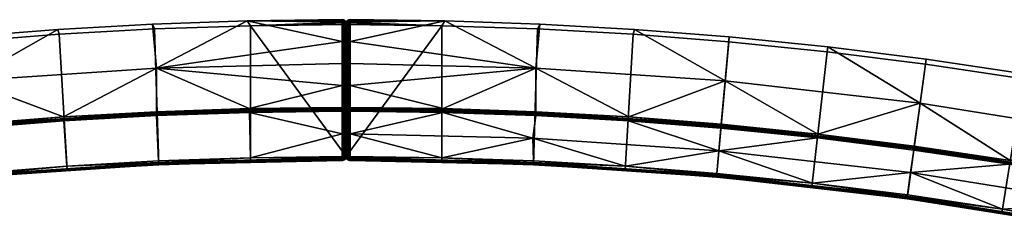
# Model space of a CAD drawing. Header units: millimetres. Extents: x -5762 to -1358, y 814 to 2464.
# Tile 25 of 27: x -2057 to -1907, y 2255 to 2287. Entities that reach past the tile are written whole.
import ezdxf

# ---------------------------------------------------------------- set-up
doc = ezdxf.new("R2010")
doc.units = ezdxf.units.MM
doc.header["$MEASUREMENT"] = 0
doc.layers.add('Predefinito', color=7, linetype='Continuous', true_color=0x000000)

msp = doc.modelspace()

# ---------------------------------------------------------------- meshes
at = {"layer": 'Predefinito'}
mesh = msp.add_polyface(dxfattribs=at)
corners = [(-2065.88, 2283.75), (-2064.02, 2263.09), (-2050.08, 2264.2), (-2051.33, 2284.9), (-2080.89, 2282.22), (-2078.54, 2261.61), (-2036.13, 2264.99), (-2036.76, 2285.72), (-2064.02, 2263.09), (-2078.54, 2261.61), (-2078.54, 2261.61, -55.4), (-2050.08, 2264.2, -55.4), (-2050.08, 2264.2), (-2064.02, 2263.09, -55.4), (-2036.13, 2264.99, -55.4), (-2065.95, 2284.51, -0.97), (-2065.88, 2283.75), (-2051.33, 2284.9), (-2051.53, 2285.65, -0.97), (-2036.76, 2285.72), (-2037.1, 2286.47, -0.97), (-2080.97, 2282.98, -0.97), (-2080.89, 2282.22), (-2078.61, 2262.21, -56), (-2079.39, 2269.1, -56), (-2064.69, 2270.59, -56), (-2064.07, 2263.69, -56), (-2050.13, 2264.79, -56), (-2050.59, 2271.71, -56), (-2036.47, 2272.51, -56), (-2036.16, 2265.59, -56), (-2036.5, 2273.09, -55.54), (-2050.63, 2272.29, -55.54), (-2036.49, 2279.74, -28.49), (-2064.75, 2271.17, -55.54), (-2065.34, 2277.79, -28.49), (-2079.46, 2269.67, -55.54), (-2051.53, 2285.65, -0.97), (-2037.1, 2286.47, -0.97), (-2065.95, 2284.51, -0.97), (-2064.53, 2263.22, -55.82), (-2064.54, 2263.43, -55.96), (-2036.1, 2265.37, -55.96), (-2036.09, 2265.16, -55.82), (-2064.51, 2263.09, -55.62), (-2064.53, 2263.22, -55.82), (-2036.08, 2265.03, -55.62), (-2064.54, 2263.43, -55.96), (-2064.07, 2263.69, -56), (-2050.13, 2264.79, -56), (-2078.61, 2262.21, -56), (-2064.07, 2263.69, -56), (-2092.88, 2260.2, -55.96), (-2036.08, 2265.03, -55.62), (-2050.08, 2264.2, -55.4), (-2064.02, 2263.09, -55.4), (-2064.51, 2263.09, -55.62), (-2036.08, 2265.03, -55.62), (-2036.13, 2264.99, -55.4), (-2050.08, 2264.2, -55.4), (-2078.54, 2261.61, -55.4), (-2064.51, 2263.09, -55.62), (-2064.02, 2263.09, -55.4), (-2065.23, 2270.92, -55.87), (-2065.24, 2271.05, -55.72), (-2036.44, 2273.02, -55.72), (-2036.44, 2272.88, -55.87), (-2065.21, 2270.74, -55.97), (-2036.43, 2272.7, -55.97), (-2065.24, 2271.05, -55.72), (-2064.75, 2271.17, -55.54), (-2050.63, 2272.29, -55.54), (-2079.46, 2269.67, -55.54), (-2064.75, 2271.17, -55.54), (-2036.44, 2273.02, -55.72), (-2050.63, 2272.29, -55.54), (-2036.5, 2273.09, -55.54), (-2050.63, 2272.29, -55.54), (-2050.59, 2271.71, -56), (-2064.69, 2270.59, -56), (-2036.47, 2272.51, -56), (-2079.39, 2269.1, -56)]
mesh.append_faces([[corners[k] for k in face] for face in [(0, 1, 2, 3), (4, 5, 1, 0), (3, 2, 6, 7), (8, 9, 10, 10), (11, 12, 8, 8), (8, 10, 13, 13), (11, 8, 13, 13), (14, 12, 11, 11), (15, 16, 17, 18), (18, 17, 19, 20), (21, 22, 16, 15), (23, 24, 25, 26), (27, 28, 29, 30), (26, 25, 28, 27), (31, 32, 33, 33), (32, 34, 35, 35), (34, 36, 35, 35), (35, 37, 38, 33), (33, 32, 35, 35), (35, 39, 37, 37), (40, 41, 42, 43), (44, 45, 43, 46), (47, 48, 49, 49), (47, 50, 51, 51), (42, 47, 49, 49), (52, 50, 47, 47), (53, 54, 55, 56), (57, 58, 59, 59), (60, 61, 62, 62), (63, 64, 65, 66), (67, 63, 66, 68), (69, 70, 71, 71), (69, 72, 73, 73), (74, 75, 76, 76), (65, 64, 77, 77), (68, 78, 79, 67), (68, 80, 78, 78), (81, 67, 79, 79)]])
mesh = msp.add_polyface(dxfattribs=at)
corners = [(-2036.76, 2285.72), (-2036.13, 2264.99), (-2022.16, 2265.47), (-2022.18, 2286.21), (-2036.13, 2264.99), (-2050.08, 2264.2), (-2036.13, 2264.99, -55.4), (-2008.19, 2265.64, -27.7), (-2008.19, 2265.64), (-2022.16, 2265.47), (-2022.16, 2265.47, -55.4), (-2007.79, 2287.01, -0.81), (-2007.83, 2287.04, -0.85), (-2022.65, 2286.96, -0.97), (-2037.1, 2286.47, -0.97), (-2036.76, 2285.72), (-2022.18, 2286.21), (-2007.71, 2286.95, -0.73), (-2007.74, 2286.98, -0.77), (-2007.6, 2286.75, -0.47), (-2008.19, 2269.7, -56), (-2008.19, 2266.24, -56), (-2022.18, 2266.07, -56), (-2036.16, 2265.59, -56), (-2036.47, 2272.51, -56), (-2022.33, 2272.99, -56), (-2008.19, 2277.09, -41.9), (-2008.19, 2273.75, -55.54), (-2022.35, 2273.58, -55.54), (-2036.49, 2279.74, -28.49), (-2036.5, 2273.09, -55.54), (-2008.19, 2283.79, -14.61), (-2008.19, 2280.44, -28.26), (-2008.19, 2277.09, -41.9), (-2022.65, 2286.96, -0.97), (-2008.19, 2283.79, -14.61), (-2037.1, 2286.47, -0.97), (-2036.1, 2265.37, -55.96), (-2036.16, 2265.59, -56), (-2022.18, 2266.07, -56), (-2050.13, 2264.79, -56), (-2036.16, 2265.59, -56), (-2008.19, 2266.13, -55.99), (-2022.18, 2266.07, -56), (-2036.09, 2265.16, -55.82), (-2008.19, 2265.91, -55.9), (-2008.19, 2265.65, -55.51), (-2022.16, 2265.47, -55.4), (-2036.08, 2265.03, -55.62), (-2036.13, 2264.99, -55.4), (-2036.08, 2265.03, -55.62), (-2022.16, 2265.47, -55.4), (-2036.08, 2265.03, -55.62), (-2008.19, 2265.73, -55.73), (-2036.44, 2273.02, -55.72), (-2036.5, 2273.09, -55.54), (-2022.35, 2273.58, -55.54), (-2008.19, 2273.72, -55.63), (-2036.44, 2273.02, -55.72), (-2022.35, 2273.58, -55.54), (-2008.19, 2273.67, -55.72), (-2036.44, 2273.02, -55.72), (-2008.19, 2273.72, -55.63), (-2008.19, 2273.61, -55.8), (-2036.44, 2272.88, -55.87), (-2008.19, 2273.53, -55.87), (-2008.19, 2273.61, -55.8), (-2008.19, 2273.45, -55.93), (-2008.19, 2273.35, -55.97), (-2036.43, 2272.7, -55.97), (-2008.19, 2273.26, -55.99), (-2008.19, 2273.26, -55.99), (-2022.33, 2272.99, -56), (-2036.43, 2272.7, -55.97), (-2008.19, 2273.45, -55.93), (-2036.47, 2272.51, -56), (-2022.33, 2272.99, -56)]
mesh.append_faces([[corners[k] for k in face] for face in [(0, 1, 2, 3), (4, 5, 6, 6), (7, 8, 9, 9), (10, 9, 4, 4), (10, 7, 9, 9), (6, 10, 4, 4), (11, 12, 13, 13), (14, 15, 16, 13), (17, 18, 13, 13), (19, 13, 16, 16), (20, 21, 22, 22), (23, 24, 25, 22), (25, 20, 22, 22), (26, 27, 28, 28), (29, 28, 30, 30), (28, 29, 26, 26), (31, 32, 29, 29), (33, 29, 32, 32), (29, 34, 35, 35), (29, 36, 34, 34), (37, 38, 39, 39), (37, 40, 41, 41), (42, 37, 43, 43), (44, 37, 45, 45), (46, 47, 48, 48), (49, 50, 51, 51), (52, 44, 53, 53), (54, 55, 56, 56), (57, 58, 59, 59), (60, 61, 62, 62), (63, 61, 60, 60), (64, 61, 63, 63), (65, 64, 66, 66), (67, 68, 69, 69), (68, 70, 69, 69), (71, 72, 73, 73), (74, 64, 65, 65), (75, 69, 76, 76), (69, 64, 74, 74)]])
mesh = msp.add_polyface(dxfattribs=at)
corners = [(-2008.19, 2287.14, -0.97), (-2022.65, 2286.96, -0.97), (-2007.98, 2287.11, -0.93), (-2008.03, 2287.12, -0.95), (-2008.09, 2287.13, -0.96), (-2008.14, 2287.13, -0.97), (-2007.88, 2287.07, -0.88), (-2007.93, 2287.09, -0.91), (-2007.83, 2287.04, -0.85), (-2007.79, 2287.01, -0.81), (-2007.74, 2286.98, -0.77), (-2007.65, 2286.87, -0.63), (-2007.67, 2286.91, -0.68), (-2007.63, 2286.83, -0.58), (-2007.6, 2286.75, -0.47), (-2007.61, 2286.79, -0.52), (-2022.18, 2286.21), (-2007.59, 2286.71, -0.42), (-2007.59, 2286.67, -0.37), (-2007.59, 2286.38), (-2007.71, 2286.95, -0.73), (-2008.19, 2283.79, -14.61), (-2022.65, 2286.96, -0.97), (-2008.19, 2287.14, -0.97), (-2008.14, 2287.13, -0.97), (-2008.19, 2283.79, -14.61), (-2008.19, 2287.14, -0.97), (-2008.09, 2287.13, -0.96), (-2008.19, 2280.44, -28.26), (-2008.08, 2273.74, -55.54), (-2007.86, 2273.65, -55.52), (-2007.97, 2273.71, -55.53), (-2007.93, 2287.09, -0.91), (-2007.69, 2273.48, -55.48), (-2007.76, 2273.58, -55.5), (-2007.71, 2286.95, -0.73), (-2008.03, 2287.12, -0.95), (-2007.98, 2287.11, -0.93), (-2007.88, 2287.07, -0.88), (-2007.83, 2287.04, -0.85), (-2007.79, 2287.01, -0.81), (-2007.74, 2286.98, -0.77), (-2007.67, 2286.91, -0.68), (-2007.63, 2273.38, -55.45), (-2007.65, 2286.87, -0.63), (-2007.63, 2286.83, -0.58), (-2007.6, 2286.75, -0.47), (-2007.59, 2286.71, -0.42), (-2007.6, 2273.27, -55.43), (-2007.59, 2286.67, -0.37), (-2007.59, 2273.16, -55.4), (-2007.61, 2286.79, -0.52), (-2007.59, 2286.38), (-2007.59, 2273.16, -55.4), (-2007.59, 2286.67, -0.37)]
mesh.append_faces([[corners[k] for k in face] for face in [(0, 1, 2, 2), (0, 3, 4, 4), (5, 0, 4, 4), (3, 0, 2, 2), (1, 6, 7, 7), (1, 8, 6, 6), (9, 1, 10, 10), (2, 1, 7, 7), (11, 12, 1, 1), (1, 13, 11, 11), (1, 14, 15, 15), (16, 17, 14, 14), (1, 15, 13, 13), (18, 17, 16, 16), (18, 16, 19, 19), (12, 20, 1, 1), (21, 22, 23, 23), (24, 25, 26, 26), (25, 24, 27, 27), (28, 25, 27, 27), (28, 27, 29, 29), (30, 31, 32, 32), (33, 34, 35, 35), (36, 29, 27, 27), (31, 37, 32, 32), (31, 36, 37, 37), (30, 38, 39, 39), (34, 40, 41, 41), (34, 39, 40, 40), (30, 32, 38, 38), (33, 35, 42, 42), (43, 44, 45, 45), (33, 42, 44, 44), (46, 47, 48, 48), (47, 49, 50, 50), (46, 48, 51, 51), (45, 51, 43, 43), (34, 41, 35, 35), (52, 53, 54, 54)]])
mesh = msp.add_polyface(dxfattribs=at)
corners = [(-2007.59, 2286.38), (-2022.18, 2286.21), (-2007.59, 2266.24), (-2007.59, 2266.24, -27.7), (-2007.59, 2273.16, -55.4), (-2007.59, 2286.38), (-2007.59, 2266.24), (-2008.19, 2277.09, -41.9), (-2008.08, 2273.74, -55.54), (-2008.19, 2273.75, -55.54), (-2008.19, 2280.44, -28.26), (-2007.65, 2286.87, -0.63), (-2007.63, 2273.38, -55.45), (-2007.69, 2273.48, -55.48), (-2007.61, 2286.79, -0.52), (-2007.6, 2273.27, -55.43), (-2007.59, 2286.71, -0.42), (-2007.59, 2273.16, -55.4), (-2008.03, 2287.12, -0.95), (-2007.97, 2273.71, -55.53), (-2007.83, 2287.04, -0.85), (-2007.76, 2273.58, -55.5), (-2007.86, 2273.65, -55.52), (-2008.19, 2273.72, -55.63), (-2022.35, 2273.58, -55.54), (-2008.19, 2273.75, -55.54), (-2007.96, 2273.68, -55.6), (-2007.86, 2273.55, -55.72), (-2008.05, 2273.53, -55.86), (-2007.79, 2273.37, -55.8), (-2007.72, 2273.51, -55.54), (-2007.66, 2273.35, -55.61), (-2007.99, 2273.36, -55.93), (-2007.97, 2273.71, -55.53), (-2007.86, 2273.65, -55.52), (-2007.86, 2273.65, -55.52), (-2008.08, 2273.74, -55.54), (-2007.97, 2273.71, -55.53), (-2007.76, 2273.58, -55.5), (-2007.69, 2273.48, -55.48), (-2007.76, 2273.58, -55.5), (-2008.19, 2273.72, -55.63), (-2008.19, 2273.75, -55.54), (-2008.08, 2273.74, -55.54), (-2008.19, 2273.67, -55.72), (-2008.19, 2273.61, -55.8), (-2008.19, 2273.53, -55.87), (-2008.19, 2273.45, -55.93), (-2007.69, 2273.48, -55.48), (-2007.63, 2273.38, -55.45), (-2007.6, 2273.27, -55.43), (-2007.61, 2273.16, -55.56), (-2007.67, 2273.16, -55.7), (-2007.76, 2273.16, -55.82), (-2007.89, 2273.16, -55.92), (-2008.19, 2273.35, -55.97), (-2008.19, 2273.26, -55.99), (-2008.03, 2273.16, -55.98), (-2007.63, 2273.38, -55.45)]
mesh.append_faces([[corners[k] for k in face] for face in [(0, 1, 2, 2), (3, 4, 5, 5), (6, 3, 5, 5), (7, 8, 9, 9), (10, 8, 7, 7), (11, 12, 13, 13), (12, 14, 15, 15), (15, 16, 17, 17), (8, 18, 19, 19), (20, 21, 22, 22), (23, 24, 25, 25), (26, 27, 28, 28), (29, 27, 30, 31), (32, 28, 27, 29), (26, 33, 34, 34), (27, 26, 35, 35), (36, 37, 26, 26), (38, 39, 30, 30), (35, 40, 27, 27), (30, 27, 38, 38), (41, 42, 43, 43), (41, 36, 26, 26), (44, 26, 45, 45), (44, 41, 26, 26), (28, 46, 45, 45), (46, 28, 47, 47), (26, 28, 45, 45), (48, 31, 30, 30), (31, 49, 50, 50), (51, 31, 50, 50), (29, 31, 52, 53), (28, 32, 47, 47), (32, 29, 53, 54), (32, 55, 47, 47), (55, 32, 56, 56), (32, 57, 56, 56), (54, 57, 32, 32), (31, 48, 58, 58)]])
mesh = msp.add_polyface(dxfattribs=at)
corners = [(-2022.18, 2286.21), (-2022.16, 2265.47), (-2007.59, 2266.24), (-2008.19, 2265.64), (-2007.63, 2266.01), (-2007.59, 2273.16, -55.4), (-2007.59, 2266.24, -27.7), (-2007.59, 2269.7, -55.4), (-2007.59, 2266.24, -55.4), (-2022.33, 2272.99, -56), (-2008.19, 2273.16, -56), (-2008.19, 2269.7, -56), (-2007.89, 2273.16, -55.92), (-2007.76, 2273.16, -55.82), (-2007.76, 2266.24, -55.82), (-2007.61, 2273.16, -55.56), (-2007.61, 2266.24, -55.56), (-2007.67, 2273.16, -55.7), (-2007.67, 2266.24, -55.7), (-2008.19, 2269.7, -56), (-2008.19, 2273.16, -56), (-2008.03, 2273.16, -55.98), (-2008.03, 2266.24, -55.98), (-2007.89, 2273.16, -55.92), (-2007.59, 2269.7, -55.4), (-2007.59, 2273.16, -55.4), (-2007.59, 2269.7, -55.4), (-2007.59, 2266.24, -55.4), (-2008.19, 2266.24, -56), (-2007.89, 2266.24, -55.92), (-2007.59, 2266.24, -27.7), (-2007.6, 2266.13, -55.4), (-2007.59, 2266.24, -55.4), (-2007.63, 2266.01, -55.4), (-2007.63, 2266.01), (-2007.59, 2266.24, -27.7), (-2007.59, 2266.24), (-2008.19, 2266.13, -55.99), (-2022.18, 2266.07, -56), (-2008.19, 2266.24, -56), (-2022.33, 2272.99, -56), (-2008.19, 2273.26, -55.99), (-2008.19, 2273.16, -56), (-2007.6, 2273.27, -55.43), (-2007.59, 2273.16, -55.4), (-2007.61, 2273.16, -55.56), (-2007.66, 2273.35, -55.61), (-2007.67, 2273.16, -55.7), (-2008.03, 2273.16, -55.98), (-2008.19, 2273.16, -56), (-2008.19, 2273.26, -55.99), (-2007.6, 2266.13, -55.4), (-2007.61, 2266.24, -55.56), (-2007.59, 2266.24, -55.4), (-2007.66, 2266.02, -55.6), (-2007.67, 2266.24, -55.7), (-2007.61, 2266.24, -55.56), (-2007.6, 2266.13, -55.4), (-2007.63, 2266.01, -55.4), (-2007.8, 2266, -55.79), (-2007.76, 2266.24, -55.82), (-2007.67, 2266.24, -55.7), (-2007.99, 2266.02, -55.92), (-2008.03, 2266.24, -55.98), (-2007.89, 2266.24, -55.92), (-2008.19, 2266.13, -55.99), (-2008.19, 2266.24, -56), (-2008.03, 2266.24, -55.98), (-2008.19, 2266.01, -55.96), (-2007.89, 2266.24, -55.92), (-2007.76, 2266.24, -55.82), (-2007.69, 2265.91, -55.4)]
mesh.append_faces([[corners[k] for k in face] for face in [(0, 1, 2, 2), (3, 4, 2, 2), (5, 6, 7, 7), (6, 8, 7, 7), (9, 10, 11, 11), (12, 13, 14, 14), (15, 16, 17, 17), (13, 17, 18, 18), (19, 20, 21, 21), (19, 21, 22, 22), (21, 23, 22, 22), (24, 15, 25, 25), (13, 18, 14, 14), (18, 17, 16, 16), (26, 27, 16, 16), (22, 28, 19, 19), (29, 22, 23, 23), (12, 14, 29, 29), (16, 15, 24, 24), (30, 31, 32, 32), (33, 31, 34, 34), (34, 35, 36, 36), (34, 31, 30, 30), (37, 38, 39, 39), (40, 41, 42, 42), (43, 44, 45, 45), (46, 45, 47, 47), (48, 49, 50, 50), (51, 52, 53, 53), (54, 55, 56, 56), (54, 57, 58, 58), (54, 59, 60, 61), (51, 54, 52, 52), (62, 63, 64, 64), (65, 66, 67, 67), (63, 62, 65, 65), (62, 68, 65, 65), (59, 62, 69, 70), (58, 71, 54, 54)]])
mesh = msp.add_polyface(dxfattribs=at)
corners = [(-2007.59, 2286.38), (-2007.59, 2266.24), (-1993, 2286.21), (-2006.99, 2287.14, -0.97), (-2007.2, 2287.11, -0.93), (-1992.53, 2286.96, -0.97), (-2007.09, 2287.13, -0.96), (-2007.14, 2287.12, -0.95), (-2007.04, 2287.13, -0.97), (-2007.25, 2287.09, -0.91), (-2007.3, 2287.07, -0.88), (-2007.35, 2287.04, -0.85), (-2007.39, 2287.01, -0.81), (-2007.43, 2286.98, -0.77), (-2007.47, 2286.95, -0.73), (-2007.53, 2286.87, -0.63), (-2007.5, 2286.91, -0.68), (-2007.55, 2286.83, -0.58), (-2007.57, 2286.79, -0.52), (-2007.58, 2286.75, -0.47), (-1993, 2286.21), (-2007.59, 2286.71, -0.42), (-2007.59, 2286.67, -0.37), (-2007.59, 2286.38), (-2006.99, 2283.79, -14.61), (-1978.68, 2279.74, -28.49), (-2006.99, 2280.44, -28.26), (-2006.99, 2287.14, -0.97), (-1992.53, 2286.96, -0.97), (-2007.04, 2287.13, -0.97), (-2006.99, 2287.14, -0.97), (-2006.99, 2283.79, -14.61), (-2007.09, 2287.13, -0.96), (-2006.99, 2280.44, -28.26), (-2007.1, 2273.74, -55.54), (-2007.21, 2273.71, -55.53), (-2007.32, 2273.65, -55.52), (-2007.25, 2287.09, -0.91), (-2007.14, 2287.12, -0.95), (-2007.2, 2287.11, -0.93), (-2007.35, 2287.04, -0.85), (-2007.3, 2287.07, -0.88), (-2007.41, 2273.58, -55.5), (-2007.43, 2286.98, -0.77), (-2007.39, 2287.01, -0.81), (-2007.49, 2273.48, -55.48), (-2007.5, 2286.91, -0.68), (-2007.47, 2286.95, -0.73), (-2007.55, 2273.38, -55.45), (-2007.55, 2286.83, -0.58), (-2007.53, 2286.87, -0.63), (-2007.58, 2286.75, -0.47), (-2007.58, 2273.27, -55.43), (-2007.59, 2286.71, -0.42), (-2007.59, 2273.16, -55.4), (-2007.59, 2286.67, -0.37), (-2007.57, 2286.79, -0.52)]
mesh.append_faces([[corners[k] for k in face] for face in [(0, 1, 2, 2), (3, 4, 5, 5), (3, 6, 7, 7), (8, 6, 3, 3), (7, 4, 3, 3), (5, 9, 10, 10), (5, 10, 11, 11), (12, 13, 5, 5), (12, 5, 11, 11), (4, 9, 5, 5), (14, 5, 13, 13), (15, 5, 16, 16), (5, 15, 17, 17), (5, 18, 19, 19), (20, 19, 21, 21), (19, 20, 5, 5), (5, 17, 18, 18), (22, 20, 21, 21), (22, 23, 20, 20), (16, 5, 14, 14), (24, 25, 26, 26), (24, 27, 28, 28), (29, 30, 31, 31), (31, 32, 29, 29), (33, 32, 31, 31), (33, 34, 32, 32), (35, 36, 37, 37), (38, 32, 34, 34), (35, 37, 39, 39), (35, 39, 38, 38), (36, 40, 41, 41), (42, 43, 44, 44), (42, 44, 40, 40), (36, 41, 37, 37), (45, 46, 47, 47), (48, 49, 50, 50), (45, 50, 46, 46), (51, 52, 53, 53), (53, 54, 55, 55), (49, 48, 56, 56), (42, 47, 43, 43)]])
mesh = msp.add_polyface(dxfattribs=at)
corners = [(-2007.59, 2266.24, -27.7), (-2007.59, 2286.38), (-2007.59, 2273.16, -55.4), (-2006.99, 2277.09, -41.9), (-1992.83, 2273.58, -55.54), (-2006.99, 2273.75, -55.54), (-2006.99, 2277.09, -41.9), (-2006.99, 2273.75, -55.54), (-2007.1, 2273.74, -55.54), (-2006.99, 2280.44, -28.26), (-2006.99, 2277.09, -41.9), (-2007.53, 2286.87, -0.63), (-2007.49, 2273.48, -55.48), (-2007.55, 2273.38, -55.45), (-2007.58, 2273.27, -55.43), (-2007.57, 2286.79, -0.52), (-2007.59, 2273.16, -55.4), (-2007.59, 2286.71, -0.42), (-2007.14, 2287.12, -0.95), (-2007.21, 2273.71, -55.53), (-2007.35, 2287.04, -0.85), (-2007.32, 2273.65, -55.52), (-2007.41, 2273.58, -55.5), (-2007.47, 2286.95, -0.73), (-2007.58, 2286.75, -0.47), (-2006.99, 2273.72, -55.63), (-2006.99, 2273.75, -55.54), (-1992.83, 2273.58, -55.54), (-2006.99, 2273.45, -55.93), (-1978.75, 2272.7, -55.97), (-2006.99, 2273.35, -55.97), (-2007.21, 2273.68, -55.6), (-2007.12, 2273.53, -55.86), (-2007.32, 2273.55, -55.72), (-2007.39, 2273.37, -55.8), (-2007.52, 2273.35, -55.61), (-2007.46, 2273.51, -55.54), (-2007.19, 2273.36, -55.93), (-2007.32, 2273.65, -55.52), (-2007.21, 2273.71, -55.53), (-2007.1, 2273.74, -55.54), (-2007.21, 2273.71, -55.53), (-2007.41, 2273.58, -55.5), (-2007.49, 2273.48, -55.48), (-2007.32, 2273.65, -55.52), (-2007.41, 2273.58, -55.5), (-2006.99, 2273.72, -55.63), (-2007.1, 2273.74, -55.54), (-2006.99, 2273.75, -55.54), (-2006.99, 2273.67, -55.72), (-2006.99, 2273.61, -55.8), (-2006.99, 2273.67, -55.72), (-2006.99, 2273.61, -55.8), (-2006.99, 2273.53, -55.87), (-2006.99, 2273.45, -55.93), (-2007.58, 2273.27, -55.43), (-2007.55, 2273.38, -55.45), (-2007.57, 2273.16, -55.56), (-2007.41, 2273.16, -55.82), (-2007.51, 2273.16, -55.7), (-2007.29, 2273.16, -55.92), (-2006.99, 2273.35, -55.97), (-2006.99, 2273.26, -55.99), (-2007.14, 2273.16, -55.98), (-2007.55, 2273.38, -55.45), (-2007.49, 2273.48, -55.48), (-2007.59, 2286.38), (-2007.59, 2286.67, -0.37), (-2007.59, 2273.16, -55.4)]
mesh.append_faces([[corners[k] for k in face] for face in [(0, 1, 2, 2), (3, 4, 5, 5), (6, 7, 8, 8), (9, 10, 8, 8), (11, 12, 13, 13), (13, 14, 15, 15), (14, 16, 17, 17), (18, 8, 19, 19), (20, 21, 22, 22), (12, 23, 22, 22), (24, 15, 14, 14), (25, 26, 27, 27), (28, 29, 30, 30), (31, 32, 33, 33), (34, 35, 36, 33), (37, 34, 33, 32), (31, 38, 39, 39), (33, 38, 31, 31), (40, 31, 41, 41), (42, 36, 43, 43), (44, 33, 45, 45), (36, 45, 33, 33), (46, 47, 48, 48), (46, 31, 40, 40), (49, 50, 31, 31), (51, 31, 46, 46), (32, 52, 53, 53), (53, 54, 32, 32), (31, 50, 32, 32), (43, 36, 35, 35), (35, 55, 56, 56), (57, 55, 35, 35), (34, 58, 59, 35), (32, 54, 37, 37), (37, 60, 58, 34), (37, 54, 61, 61), (61, 62, 37, 37), (37, 62, 63, 63), (60, 37, 63, 63), (35, 64, 65, 65), (66, 67, 68, 68)]])
mesh = msp.add_polyface(dxfattribs=at)
corners = [(-2006.99, 2265.64), (-2007.59, 2266.24), (-2007.55, 2266.01), (-2007.41, 2265.81), (-2007.59, 2273.16, -55.4), (-2007.59, 2269.7, -55.4), (-2007.59, 2266.24, -27.7), (-2007.59, 2266.24, -55.4), (-2007.59, 2266.24), (-2007.59, 2286.38), (-2007.41, 2273.16, -55.82), (-2007.29, 2273.16, -55.92), (-2007.41, 2266.24, -55.82), (-2007.51, 2273.16, -55.7), (-2007.41, 2273.16, -55.82), (-2007.51, 2266.24, -55.7), (-2007.51, 2273.16, -55.7), (-2007.57, 2266.24, -55.56), (-2007.57, 2273.16, -55.56), (-2007.59, 2269.7, -55.4), (-2007.59, 2273.16, -55.4), (-2007.57, 2273.16, -55.56), (-2007.59, 2269.7, -55.4), (-2007.59, 2266.24, -55.4), (-2007.14, 2266.24, -55.98), (-2007.29, 2266.24, -55.92), (-2007.29, 2273.16, -55.92), (-2007.59, 2266.24, -27.7), (-2007.59, 2266.24, -55.4), (-2007.58, 2266.13, -55.4), (-2007.55, 2266.01), (-2007.55, 2266.01, -55.4), (-2007.49, 2265.91, -55.4), (-2007.41, 2265.81), (-2007.41, 2265.81, -55.4), (-2007.32, 2265.73, -55.4), (-2007.21, 2265.68, -55.4), (-2007.21, 2265.68), (-2007.59, 2266.24), (-2007.58, 2273.27, -55.43), (-2007.57, 2273.16, -55.56), (-2007.59, 2273.16, -55.4), (-2007.52, 2273.35, -55.61), (-2007.51, 2273.16, -55.7), (-2007.29, 2265.81, -55.7), (-2007.43, 2265.84, -55.51), (-2007.51, 2266.02, -55.6), (-2007.38, 2266, -55.79), (-2007.1, 2265.84, -55.84), (-2007.19, 2266.02, -55.92), (-2007.58, 2266.13, -55.4), (-2007.59, 2266.24, -55.4), (-2007.57, 2266.24, -55.56), (-2007.57, 2266.24, -55.56), (-2007.51, 2266.24, -55.7), (-2007.55, 2266.01, -55.4), (-2007.51, 2266.24, -55.7), (-2007.41, 2266.24, -55.82), (-2007.41, 2266.24, -55.82), (-2007.29, 2266.24, -55.92), (-2007.49, 2265.91, -55.4), (-2007.41, 2265.81, -55.4), (-2007.32, 2265.73, -55.4), (-2007.21, 2265.68, -55.4), (-2007.32, 2265.73, -55.4)]
mesh.append_faces([[corners[k] for k in face] for face in [(0, 1, 2, 2), (2, 3, 0, 0), (4, 5, 6, 6), (6, 5, 7, 7), (8, 9, 6, 6), (10, 11, 12, 12), (13, 14, 15, 15), (16, 17, 18, 18), (19, 20, 21, 21), (14, 12, 15, 15), (15, 17, 16, 16), (22, 17, 23, 23), (24, 25, 26, 26), (11, 25, 12, 12), (17, 19, 21, 21), (27, 28, 29, 29), (30, 31, 32, 32), (31, 30, 29, 29), (33, 34, 35, 35), (36, 37, 35, 35), (34, 33, 32, 32), (30, 38, 27, 27), (30, 32, 33, 33), (33, 35, 37, 37), (30, 27, 29, 29), (39, 40, 41, 41), (42, 43, 40, 40), (44, 45, 46, 47), (48, 44, 47, 49), (50, 51, 52, 52), (46, 53, 54, 54), (46, 55, 50, 50), (46, 56, 57, 47), (50, 53, 46, 46), (47, 58, 59, 49), (55, 46, 60, 60), (45, 61, 60, 60), (62, 61, 45, 45), (63, 64, 44, 44), (64, 45, 44, 44), (45, 60, 46, 46)]])
mesh = msp.add_polyface(dxfattribs=at)
corners = [(-1993, 2286.21), (-2007.59, 2266.24), (-1993.01, 2265.47), (-2006.99, 2265.64), (-2007.41, 2265.81), (-2007.21, 2265.68), (-2006.99, 2265.64, -27.7), (-1993.01, 2265.47), (-2006.99, 2265.64), (-1993.01, 2265.47, -55.4), (-2006.99, 2265.64, -55.4), (-2006.99, 2266.24, -56), (-2006.99, 2269.7, -56), (-1993, 2266.07, -56), (-2006.99, 2273.16, -56), (-1992.84, 2272.99, -56), (-2006.99, 2269.7, -56), (-2007.14, 2273.16, -55.98), (-2006.99, 2273.16, -56), (-2007.14, 2266.24, -55.98), (-2007.29, 2273.16, -55.92), (-2006.99, 2266.24, -56), (-2007.21, 2265.68), (-2007.21, 2265.68, -55.4), (-2007.1, 2265.65, -55.4), (-2006.99, 2265.64, -27.7), (-2006.99, 2265.64, -55.4), (-2006.99, 2265.64, -27.7), (-2006.99, 2265.64), (-2006.99, 2266.13, -55.99), (-2006.99, 2266.24, -56), (-1993, 2266.07, -56), (-2006.99, 2266.01, -55.96), (-1979.08, 2265.37, -55.96), (-2006.99, 2265.91, -55.9), (-2006.99, 2265.81, -55.82), (-1979.09, 2265.16, -55.82), (-2006.99, 2265.65, -55.51), (-2006.99, 2265.68, -55.62), (-1979.1, 2265.03, -55.62), (-2006.99, 2265.73, -55.73), (-1993.01, 2265.47, -55.4), (-2006.99, 2265.64, -55.4), (-2006.99, 2265.65, -55.51), (-2006.99, 2273.35, -55.97), (-1978.75, 2272.7, -55.97), (-2006.99, 2273.26, -55.99), (-1992.84, 2272.99, -56), (-2006.99, 2273.16, -56), (-2006.99, 2273.26, -55.99), (-2007.14, 2273.16, -55.98), (-2006.99, 2273.26, -55.99), (-2006.99, 2273.16, -56), (-2007.19, 2266.02, -55.92), (-2007.29, 2266.24, -55.92), (-2007.14, 2266.24, -55.98), (-2006.99, 2266.13, -55.99), (-2007.14, 2266.24, -55.98), (-2006.99, 2266.24, -56), (-2006.99, 2265.91, -55.9), (-2006.99, 2266.01, -55.96), (-2006.99, 2266.01, -55.96), (-2006.99, 2265.65, -55.51), (-2007.1, 2265.65, -55.4), (-2007.21, 2265.68, -55.4), (-2006.99, 2265.64, -55.4), (-2007.1, 2265.84, -55.84), (-2006.99, 2265.73, -55.73), (-2007.29, 2265.81, -55.7), (-2006.99, 2265.81, -55.82), (-2006.99, 2265.91, -55.9), (-2006.99, 2265.68, -55.62), (-2006.99, 2265.68, -55.62)]
mesh.append_faces([[corners[k] for k in face] for face in [(0, 1, 2, 2), (3, 4, 5, 5), (3, 2, 1, 1), (6, 7, 8, 8), (9, 7, 6, 6), (10, 9, 6, 6), (11, 12, 13, 13), (12, 14, 15, 15), (16, 17, 18, 18), (16, 19, 17, 17), (17, 19, 20, 20), (21, 19, 16, 16), (22, 23, 24, 24), (25, 24, 26, 26), (27, 28, 22, 22), (24, 25, 22, 22), (29, 30, 31, 31), (32, 29, 33, 33), (34, 32, 33, 33), (35, 34, 36, 36), (37, 38, 39, 39), (38, 40, 39, 39), (41, 42, 43, 43), (40, 35, 36, 36), (44, 45, 46, 46), (47, 48, 49, 49), (50, 51, 52, 52), (53, 54, 55, 55), (56, 57, 58, 58), (57, 56, 53, 53), (59, 53, 60, 60), (53, 56, 61, 61), (62, 63, 64, 64), (65, 63, 62, 62), (59, 66, 53, 53), (67, 68, 66, 66), (69, 66, 70, 70), (71, 68, 67, 67), (67, 66, 69, 69), (71, 64, 68, 68), (72, 62, 64, 64)]])
mesh = msp.add_polyface(dxfattribs=at)
corners = [(-1978.41, 2285.72), (-1993, 2286.21), (-1993.01, 2265.47), (-1979.05, 2264.99), (-1963.84, 2284.9), (-1965.09, 2264.2), (-1979.05, 2264.99), (-1979.05, 2264.99, -55.4), (-1965.09, 2264.2), (-1993.01, 2265.47, -55.4), (-1993.01, 2265.47), (-1965.09, 2264.2, -55.4), (-1963.64, 2285.65, -0.97), (-1978.08, 2286.47, -0.97), (-1978.41, 2285.72), (-1963.84, 2284.9), (-1992.53, 2286.96, -0.97), (-1993, 2286.21), (-1979.02, 2265.59, -56), (-1979.16, 2269.06, -56), (-1965.05, 2264.79, -56), (-1993, 2266.07, -56), (-1950.79, 2267.14, -56), (-1978.71, 2272.51, -56), (-1964.58, 2271.71, -56), (-2006.99, 2269.7, -56), (-1992.84, 2272.99, -56), (-1978.68, 2273.09, -55.54), (-1978.68, 2279.74, -28.49), (-1964.54, 2272.29, -55.54), (-1992.83, 2273.58, -55.54), (-2006.99, 2277.09, -41.9), (-2006.99, 2280.44, -28.26), (-1949.83, 2277.79, -28.49), (-1978.08, 2286.47, -0.97), (-1963.64, 2285.65, -0.97), (-2006.99, 2283.79, -14.61), (-1992.53, 2286.96, -0.97), (-1979.08, 2265.37, -55.96), (-1993, 2266.07, -56), (-1979.02, 2265.59, -56), (-1979.02, 2265.59, -56), (-1965.05, 2264.79, -56), (-2006.99, 2266.13, -55.99), (-1993, 2266.07, -56), (-1979.09, 2265.16, -55.82), (-2006.99, 2265.91, -55.9), (-2006.99, 2265.65, -55.51), (-1979.1, 2265.03, -55.62), (-1993.01, 2265.47, -55.4), (-1979.05, 2264.99, -55.4), (-1993.01, 2265.47, -55.4), (-1979.1, 2265.03, -55.62), (-1979.1, 2265.03, -55.62), (-2006.99, 2265.73, -55.73), (-1965.09, 2264.2, -55.4), (-1978.73, 2273.02, -55.72), (-1992.83, 2273.58, -55.54), (-1978.68, 2273.09, -55.54), (-1978.68, 2273.09, -55.54), (-1964.54, 2272.29, -55.54), (-2006.99, 2273.72, -55.63), (-1992.83, 2273.58, -55.54), (-1978.73, 2273.02, -55.72), (-2006.99, 2273.67, -55.72), (-2006.99, 2273.72, -55.63), (-1978.73, 2273.02, -55.72), (-2006.99, 2273.61, -55.8), (-1978.74, 2272.88, -55.87), (-2006.99, 2273.53, -55.87), (-2006.99, 2273.26, -55.99), (-1978.75, 2272.7, -55.97), (-1992.84, 2272.99, -56), (-2006.99, 2273.45, -55.93), (-1978.71, 2272.51, -56), (-1992.84, 2272.99, -56), (-1978.75, 2272.7, -55.97), (-1964.58, 2271.71, -56)]
mesh.append_faces([[corners[k] for k in face] for face in [(0, 1, 2, 3), (4, 0, 3, 5), (6, 7, 8, 8), (9, 6, 10, 10), (11, 8, 7, 7), (7, 6, 9, 9), (12, 13, 14, 15), (13, 16, 17, 14), (18, 19, 20, 20), (21, 19, 18, 18), (22, 19, 23, 24), (21, 25, 19, 19), (25, 26, 19, 19), (19, 26, 23, 23), (27, 28, 29, 29), (28, 27, 30, 30), (30, 31, 28, 28), (31, 32, 28, 28), (33, 28, 34, 35), (28, 36, 37, 37), (28, 37, 34, 34), (38, 39, 40, 40), (38, 41, 42, 42), (43, 44, 38, 38), (45, 46, 38, 38), (47, 48, 49, 49), (50, 51, 52, 52), (53, 54, 45, 45), (52, 55, 50, 50), (56, 57, 58, 58), (56, 59, 60, 60), (61, 62, 63, 63), (64, 65, 66, 66), (67, 64, 66, 66), (68, 67, 66, 66), (69, 67, 68, 68), (70, 71, 72, 72), (73, 69, 68, 68), (74, 75, 76, 76), (76, 73, 68, 68), (76, 77, 74, 74)]])
mesh = msp.add_polyface(dxfattribs=at)
corners = [(-1949.29, 2283.75), (-1963.84, 2284.9), (-1965.09, 2264.2), (-1951.16, 2263.09), (-1934.29, 2282.22), (-1936.63, 2261.61), (-1936.63, 2261.61), (-1951.16, 2263.09), (-1951.16, 2263.09, -55.4), (-1936.63, 2261.61, -55.4), (-1965.09, 2264.2, -55.4), (-1965.09, 2264.2), (-1922.14, 2259.8, -55.4), (-1949.23, 2284.51, -0.97), (-1963.64, 2285.65, -0.97), (-1963.84, 2284.9), (-1949.29, 2283.75), (-1934.2, 2282.98, -0.97), (-1934.29, 2282.22), (-1951.1, 2263.69, -56), (-1950.79, 2267.14, -56), (-1936.56, 2262.21, -56), (-1965.05, 2264.79, -56), (-1979.16, 2269.06, -56), (-1921.59, 2263.82, -56), (-1935.78, 2269.1, -56), (-1921.12, 2267.25, -56), (-1950.48, 2270.59, -56), (-1935.78, 2269.1, -56), (-1964.58, 2271.71, -56), (-1964.54, 2272.29, -55.54), (-1949.83, 2277.79, -28.49), (-1950.43, 2271.17, -55.54), (-1935.72, 2269.67, -55.54), (-1920.14, 2274.41, -28.49), (-1949.23, 2284.51, -0.97), (-1934.2, 2282.98, -0.97), (-1978.68, 2279.74, -28.49), (-1963.64, 2285.65, -0.97), (-1950.65, 2263.22, -55.82), (-1979.09, 2265.16, -55.82), (-1979.08, 2265.37, -55.96), (-1950.63, 2263.43, -55.96), (-1950.66, 2263.09, -55.62), (-1979.1, 2265.03, -55.62), (-1950.65, 2263.22, -55.82), (-1922.33, 2260, -55.82), (-1922.3, 2260.2, -55.96), (-1922.35, 2259.87, -55.62), (-1922.33, 2260, -55.82), (-1950.63, 2263.43, -55.96), (-1965.05, 2264.79, -56), (-1951.1, 2263.69, -56), (-1951.1, 2263.69, -56), (-1936.56, 2262.21, -56), (-1922.3, 2260.2, -55.96), (-1936.56, 2262.21, -56), (-1979.1, 2265.03, -55.62), (-1950.66, 2263.09, -55.62), (-1951.16, 2263.09, -55.4), (-1965.09, 2264.2, -55.4), (-1950.66, 2263.09, -55.62), (-1922.35, 2259.87, -55.62), (-1922.14, 2259.8, -55.4), (-1936.63, 2261.61, -55.4), (-1936.63, 2261.61, -55.4), (-1951.16, 2263.09, -55.4), (-1950.66, 2263.09, -55.62), (-1949.95, 2270.92, -55.87), (-1978.74, 2272.88, -55.87), (-1978.73, 2273.02, -55.72), (-1949.94, 2271.05, -55.72), (-1949.97, 2270.74, -55.97), (-1978.75, 2272.7, -55.97), (-1921.28, 2267.65, -55.87), (-1921.26, 2267.79, -55.72), (-1921.3, 2267.47, -55.97), (-1949.94, 2271.05, -55.72), (-1964.54, 2272.29, -55.54), (-1950.43, 2271.17, -55.54), (-1950.43, 2271.17, -55.54), (-1935.72, 2269.67, -55.54), (-1964.54, 2272.29, -55.54), (-1935.72, 2269.67, -55.54), (-1950.48, 2270.59, -56), (-1964.58, 2271.71, -56), (-1935.78, 2269.1, -56)]
mesh.append_faces([[corners[k] for k in face] for face in [(0, 1, 2, 3), (4, 0, 3, 5), (6, 7, 8, 9), (10, 7, 11, 11), (9, 12, 6, 6), (10, 8, 7, 7), (13, 14, 15, 16), (17, 13, 16, 18), (19, 20, 21, 21), (22, 20, 19, 19), (22, 23, 20, 20), (24, 20, 25, 26), (20, 24, 21, 21), (20, 27, 28, 28), (20, 29, 27, 27), (30, 31, 32, 32), (32, 31, 33, 33), (34, 31, 35, 36), (37, 31, 30, 30), (31, 38, 35, 35), (39, 40, 41, 42), (43, 44, 40, 45), (46, 39, 42, 47), (48, 43, 45, 49), (50, 51, 52, 52), (50, 53, 54, 54), (41, 51, 50, 50), (55, 50, 56, 56), (57, 58, 59, 60), (61, 62, 63, 64), (65, 66, 67, 67), (68, 69, 70, 71), (72, 73, 69, 68), (74, 68, 71, 75), (76, 72, 68, 74), (77, 78, 79, 79), (77, 80, 81, 81), (70, 82, 71, 71), (75, 71, 83, 83), (73, 72, 84, 85), (86, 84, 72, 72)]])
mesh = msp.add_polyface(dxfattribs=at)
corners = [(-1889.54, 2275.55), (-1904.4, 2278.12), (-1907.7, 2257.64), (-1893.32, 2255.15), (-1919.32, 2280.35), (-1934.29, 2282.22), (-1936.63, 2261.61), (-1922.14, 2259.8), (-1922.14, 2259.8), (-1907.7, 2257.64, -55.4), (-1907.7, 2257.64), (-1936.63, 2261.61), (-1922.14, 2259.8, -55.4), (-1893.32, 2255.15, -55.4), (-1893.32, 2255.15), (-1889.4, 2276.29, -0.97), (-1904.28, 2278.87, -0.97), (-1904.4, 2278.12), (-1889.54, 2275.55), (-1919.22, 2281.1, -0.97), (-1934.2, 2282.98, -0.97), (-1934.29, 2282.22), (-1919.32, 2280.35), (-1907.61, 2258.23, -56), (-1922.06, 2260.39, -56), (-1921.59, 2263.82, -56), (-1892.58, 2259.15, -56), (-1893.21, 2255.74, -56), (-1936.56, 2262.21, -56), (-1906.51, 2265.07, -56), (-1891.94, 2262.55, -56), (-1921.12, 2267.25, -56), (-1906.51, 2265.07, -56), (-1935.72, 2269.67, -55.54), (-1920.14, 2274.41, -28.49), (-1921.04, 2267.83, -55.54), (-1906.41, 2265.65, -55.54), (-1890.63, 2269.66, -28.49), (-1891.84, 2263.13, -55.54), (-1949.83, 2277.79, -28.49), (-1919.22, 2281.1, -0.97), (-1904.28, 2278.87, -0.97), (-1934.2, 2282.98, -0.97), (-1894.18, 2255.49, -55.82), (-1922.33, 2260, -55.82), (-1922.3, 2260.2, -55.96), (-1894.14, 2255.69, -55.96), (-1894.2, 2255.36, -55.62), (-1922.35, 2259.87, -55.62), (-1922.33, 2260, -55.82), (-1894.18, 2255.49, -55.82), (-1922.3, 2260.2, -55.96), (-1922.06, 2260.39, -56), (-1907.61, 2258.23, -56), (-1894.14, 2255.69, -55.96), (-1907.61, 2258.23, -56), (-1893.21, 2255.74, -56), (-1936.56, 2262.21, -56), (-1922.06, 2260.39, -56), (-1922.35, 2259.87, -55.62), (-1894.2, 2255.36, -55.62), (-1907.7, 2257.64, -55.4), (-1922.14, 2259.8, -55.4), (-1893.32, 2255.15, -55.4), (-1907.7, 2257.64, -55.4), (-1894.2, 2255.36, -55.62), (-1892.79, 2263.09, -55.87), (-1921.28, 2267.65, -55.87), (-1921.26, 2267.79, -55.72), (-1892.76, 2263.22, -55.72), (-1892.82, 2262.91, -55.97), (-1921.3, 2267.47, -55.97), (-1921.26, 2267.79, -55.72), (-1921.04, 2267.83, -55.54), (-1906.41, 2265.65, -55.54), (-1892.76, 2263.22, -55.72), (-1906.41, 2265.65, -55.54), (-1891.84, 2263.13, -55.54), (-1935.72, 2269.67, -55.54), (-1921.04, 2267.83, -55.54), (-1906.41, 2265.65, -55.54), (-1906.51, 2265.07, -56), (-1921.12, 2267.25, -56), (-1949.97, 2270.74, -55.97), (-1935.78, 2269.1, -56), (-1891.94, 2262.55, -56)]
mesh.append_faces([[corners[k] for k in face] for face in [(0, 1, 2, 3), (4, 5, 6, 7), (1, 4, 7, 2), (8, 9, 10, 10), (11, 12, 8, 8), (13, 14, 10, 10), (13, 10, 9, 9), (12, 9, 8, 8), (15, 16, 17, 18), (19, 20, 21, 22), (16, 19, 22, 17), (23, 24, 25, 25), (26, 27, 23, 23), (24, 28, 25, 25), (26, 25, 29, 30), (23, 25, 26, 26), (25, 31, 32, 32), (33, 34, 35, 35), (36, 37, 38, 38), (34, 36, 35, 35), (33, 39, 34, 34), (37, 34, 40, 41), (34, 37, 36, 36), (42, 40, 34, 34), (43, 44, 45, 46), (47, 48, 49, 50), (51, 52, 53, 53), (54, 55, 56, 56), (51, 57, 58, 58), (54, 51, 53, 53), (59, 60, 61, 62), (63, 64, 65, 65), (66, 67, 68, 69), (70, 71, 67, 66), (72, 73, 74, 74), (75, 76, 77, 77), (72, 78, 79, 79), (69, 68, 80, 80), (71, 70, 81, 82), (83, 71, 82, 84), (85, 81, 70, 70)]])
mesh = msp.add_polyface(dxfattribs=at)
corners = [(-2008.19, 2265.64), (-2007.97, 2265.68), (-2007.76, 2265.81), (-2007.59, 2266.24), (-2022.16, 2265.47), (-2007.63, 2266.01), (-2008.19, 2265.64, -27.7), (-2022.16, 2265.47, -55.4), (-2008.19, 2265.64, -55.4), (-2007.63, 2266.01), (-2007.69, 2265.91, -55.4), (-2007.63, 2266.01, -55.4), (-2007.76, 2265.81), (-2007.86, 2265.73, -55.4), (-2007.76, 2265.81, -55.4), (-2007.97, 2265.68), (-2008.08, 2265.65, -55.4), (-2007.97, 2265.68, -55.4), (-2008.19, 2265.64, -27.7), (-2008.19, 2265.64, -55.4), (-2008.19, 2265.64), (-2008.19, 2266.01, -55.96), (-2036.1, 2265.37, -55.96), (-2008.19, 2266.13, -55.99), (-2008.19, 2265.91, -55.9), (-2008.19, 2265.81, -55.82), (-2036.09, 2265.16, -55.82), (-2008.19, 2265.91, -55.9), (-2008.19, 2265.65, -55.51), (-2036.08, 2265.03, -55.62), (-2008.19, 2265.68, -55.62), (-2008.19, 2265.68, -55.62), (-2008.19, 2265.73, -55.73), (-2022.16, 2265.47, -55.4), (-2008.19, 2265.65, -55.51), (-2008.19, 2265.64, -55.4), (-2008.19, 2265.73, -55.73), (-2007.89, 2265.81, -55.7), (-2007.8, 2266, -55.79), (-2007.66, 2266.02, -55.6), (-2007.75, 2265.84, -55.51), (-2008.08, 2265.84, -55.84), (-2007.99, 2266.02, -55.92), (-2008.19, 2265.91, -55.9), (-2008.19, 2266.01, -55.96), (-2007.69, 2265.91, -55.4), (-2007.76, 2265.81, -55.4), (-2007.86, 2265.73, -55.4), (-2007.97, 2265.68, -55.4), (-2008.19, 2265.65, -55.51), (-2007.97, 2265.68, -55.4), (-2008.08, 2265.65, -55.4), (-2008.19, 2265.64, -55.4), (-2008.19, 2265.73, -55.73), (-2008.19, 2265.81, -55.82), (-2008.19, 2265.68, -55.62)]
mesh.append_faces([[corners[k] for k in face] for face in [(0, 1, 2, 2), (0, 3, 4, 4), (5, 0, 2, 2), (6, 7, 8, 8), (9, 10, 11, 11), (12, 13, 14, 14), (15, 16, 17, 17), (17, 13, 15, 15), (14, 10, 12, 12), (9, 12, 10, 10), (12, 15, 13, 13), (18, 19, 16, 16), (18, 15, 20, 20), (16, 15, 18, 18), (21, 22, 23, 23), (24, 22, 21, 21), (25, 26, 27, 27), (28, 29, 30, 30), (31, 29, 32, 32), (33, 34, 35, 35), (36, 26, 25, 25), (37, 38, 39, 40), (41, 42, 38, 37), (43, 44, 42, 42), (40, 45, 46, 46), (47, 40, 46, 46), (48, 37, 47, 47), (49, 50, 51, 51), (47, 37, 40, 40), (52, 49, 51, 51), (43, 42, 41, 41), (53, 41, 37, 37), (54, 43, 41, 41), (55, 53, 37, 37), (53, 54, 41, 41), (55, 37, 48, 48), (55, 48, 49, 49), (40, 39, 45, 45)]])

doc.saveas('drawing.dxf')
